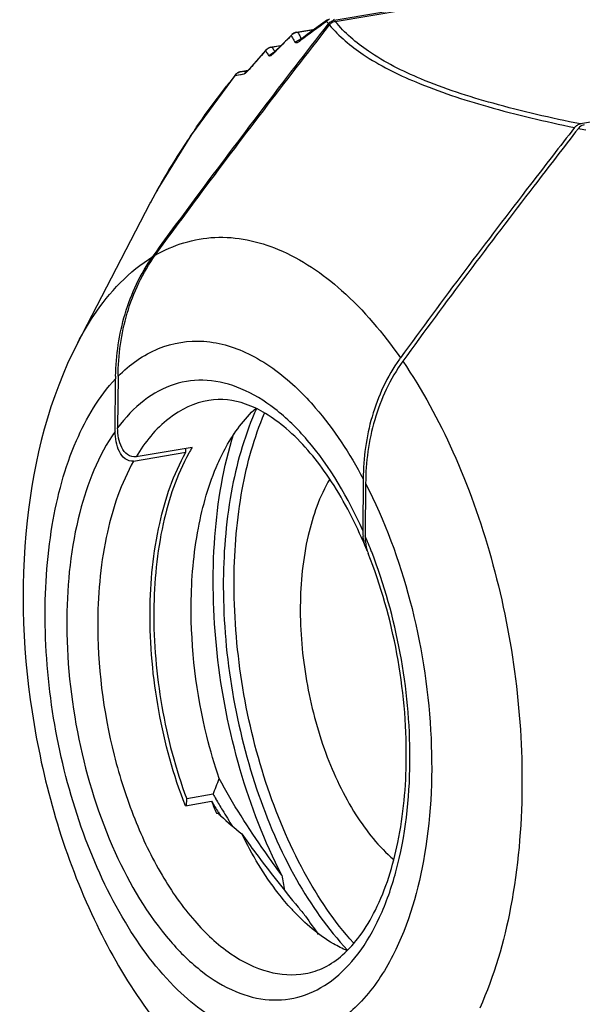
# Model space of a CAD drawing. Header units: millimetres. Extents: x 12 to 2508, y 25 to 1770.
# Tile 32 of 53: x 2133 to 2146, y 641 to 663. Entities that reach past the tile are written whole.
import ezdxf

# ---------------------------------------------------------------- set-up
doc = ezdxf.new("R2010")
doc.units = ezdxf.units.MM
for name, color, linetype in [('CABLE_PBL77', 7, 'Continuous'), ('COVER_J_ABL73', 7, 'Continuous'), ('new_view_8_VBL72', 7, 'Continuous')]:
    doc.layers.add(name, color=color, linetype=linetype)

# ---------------------------------------------------------------- blocks, each defined once
blk = doc.blocks.new('CABLE_PBL77', base_point=(2998.349, 1095.022))
at = {"layer": 'CABLE_PBL77', "color": 7}
for p, q in [((2985.811, 1107.145), (2996.033, 1108.867)), ((2985.833, 1107.116), (2996.088, 1108.844)), ((2985.675, 1107.056), (2985.68, 1107.062)), ((2984.858, 1106.818), (2984.635, 1106.595)), ((2984.907, 1106.854), (2984.908, 1106.855)), ((2984.908, 1106.855), (2984.914, 1106.858)), ((2984.966, 1106.874), (2985.374, 1106.943)), ((2985.207, 1106.82), (2985.055, 1106.705)), ((2984.398, 1106.539), (2984.615, 1106.575)), ((2985.049, 1106.701), (2985.044, 1106.697)), ((2985.055, 1106.705), (2985.049, 1106.701)), ((3001.571, 1106.55), (2991.316, 1104.822)), ((2984.443, 1106.404), (2984.44, 1106.402)), ((2983.879, 1106.017), (2983.719, 1105.99)), ((2983.873, 1106.01), (2983.864, 1106.002)), ((2980.071, 1099.927), (2981.695, 1103.053)), ((2981.751, 1101.854), (2981.786, 1101.901)), ((2981.751, 1101.854), (2981.786, 1101.901)), ((2980.909, 1097.947), (2980.919, 1099.121)), ((2980.975, 1099.178), (2980.965, 1098.024)), ((2982.631, 1097.588), (2981.377, 1097.377)), ((2982.491, 1097.478), (2982.492, 1097.565)), ((2981.321, 1097.281), (2982.491, 1097.478)), ((2986.457, 1096.884), (2986.448, 1095.73)), ((2986.512, 1096.781), (2986.502, 1095.607)), ((2983.1, 1089.829), (2982.509, 1089.73)), ((2982.479, 1089.574), (2983.065, 1089.673)), ((2982.507, 1089.574), (2982.509, 1089.73)), ((2983.173, 1089.406), (2983.205, 1089.411)), ((2983.214, 1089.431), (2983.221, 1089.42)), ((2983.218, 1089.435), (2983.225, 1089.424))]:
    blk.add_line(p, q, dxfattribs=at)
at = {"layer": 'CABLE_PBL77', "color": 2}
for p, q in [((2984.906, 1106.854), (2984.907, 1106.854)), ((2985.356, 1106.93), (2984.999, 1106.87)), ((2984.608, 1106.568), (2984.424, 1106.537)), ((2985.03, 1106.669), (2985.052, 1106.686)), ((2985.052, 1106.686), (2985.063, 1106.694)), ((2984.472, 1106.42), (2984.481, 1106.439)), ((2984.472, 1106.42), (2984.486, 1106.434)), ((2983.59, 1105.906), (2983.793, 1105.939)), ((2983.646, 1105.962), (2983.644, 1105.962)), ((2983.72, 1105.99), (2983.719, 1105.99)), ((2983.72, 1105.927), (2983.729, 1105.928)), ((2983.729, 1105.928), (2983.793, 1105.939)), ((2983.875, 1106.013), (2983.847, 1106.009)), ((2983.905, 1106.045), (2983.899, 1106.032)), ((2983.899, 1106.032), (2983.908, 1106.043)), ((2981.695, 1103.053), (2981.704, 1103.071)), ((2981.695, 1103.053), (2981.705, 1103.071))]:
    blk.add_line(p, q, dxfattribs=at)
at = {"layer": 'CABLE_PBL77', "color": 7}
for points in [[(2985.662, 1107.153), (2985.452, 1107), (2985.207, 1106.82)], [(2984.907, 1106.854), (2984.883, 1106.84), (2984.86, 1106.821), (2984.858, 1106.818)], [(2984.966, 1106.874), (2984.937, 1106.867), (2984.908, 1106.855)], [(2984.635, 1106.595), (2984.476, 1106.434), (2984.457, 1106.416), (2984.443, 1106.404)], [(2984.282, 1106.474), (2984.064, 1106.228), (2983.905, 1106.046)], [(2984.334, 1106.516), (2984.308, 1106.498), (2984.282, 1106.474)], [(2984.398, 1106.539), (2984.391, 1106.537), (2984.366, 1106.53), (2984.342, 1106.52), (2984.334, 1106.516)], [(2983.594, 1105.915), (2982.617, 1104.589), (2981.864, 1103.368), (2981.695, 1103.053)], [(2983.644, 1105.962), (2983.622, 1105.945), (2983.603, 1105.926), (2983.595, 1105.917)], [(2983.719, 1105.99), (2983.7, 1105.986), (2983.679, 1105.979), (2983.66, 1105.971), (2983.644, 1105.962)], [(2983.905, 1106.045), (2983.895, 1106.034), (2983.873, 1106.01)]]:
    blk.add_lwpolyline(points, dxfattribs=at)
at = {"layer": 'CABLE_PBL77', "color": 2}
for centre, radius, start, end in [((3002.59, 1083.372), 29.174, 125.5263, 126.9267), ((2985.795, 1106.968), 0.215, 115.2077, 136.8492), ((2987.727, 1108.735), 2.643, 217.7933, 218.2807), ((2987.747, 1108.751), 2.669, 218.2808, 218.7661), ((2987.764, 1108.765), 2.691, 218.7657, 219.25), ((2987.87, 1108.759), 2.617, 217.3967, 218.107), ((3010.918, 1080.44), 37.073, 134.6828, 134.9593), ((2985.004, 1106.662), 0.206, 133.2412, 138.7015), ((2986.73, 1107.714), 2.092, 205.9545, 209.1689), ((2985.005, 1106.661), 0.208, 130.8458, 133.2447), ((2985.007, 1106.659), 0.211, 107.5241, 130.7953), ((2985.006, 1106.661), 0.209, 91.9313, 107.5114), ((2986.881, 1107.749), 2.077, 205.0471, 206.6527), ((2986.898, 1107.758), 2.096, 206.6553, 208.2672), ((3009.883, 1081.477), 35.607, 134.9595, 135.246), ((2986.763, 1107.732), 2.129, 209.1685, 210.7765), ((2985.089, 1106.507), 0.206, 94.1784, 103.1468), ((2985.096, 1106.651), 0.0681, 127.3772, 137.3151), ((2986.938, 1107.779), 2.142, 208.2711, 209.6086), ((3008.959, 1084.337), 33.147, 138.1307, 138.7899), ((2984.435, 1106.332), 0.204, 93.3996, 141.3146), ((2985.496, 1107.142), 1.398, 209.197, 211.0027), ((2985.519, 1107.155), 1.424, 211.0049, 212.8035), ((2985.55, 1107.176), 1.462, 212.8039, 214.5839), ((2985.659, 1107.194), 1.398, 208.0493, 209.8535), ((2984.506, 1106.218), 0.204, 96.1044, 109.3193), ((2985.677, 1107.205), 1.42, 209.8557, 211.6607), ((2985.7, 1107.219), 1.447, 211.6565, 212.6037), ((3008.828, 1082.521), 34.122, 135.2444, 135.5089), ((3005.882, 1087.025), 29.06, 138.7802, 139.1245), ((3003.444, 1090.154), 25.344, 141.573, 142.2622), ((2983.752, 1105.799), 0.194, 123.0969, 130.9054), ((2983.751, 1105.803), 0.19, 99.5351, 107.9901), ((2977.31, 1149.759), 44.236, 278.3313, 278.4987), ((2983.955, 1105.828), 0.197, 130.5063, 145.5693), ((2983.951, 1105.833), 0.19, 115.0207, 130.5004), ((2997.469, 1094.511), 17.947, 145.4364, 147.3493), ((2999.459, 1144.46), 40.571, 258.359, 258.5968), ((2995.074, 1096.03), 15.111, 147.297, 150.6189), ((2993.58, 1096.874), 13.396, 150.6296, 152.4408), ((2976.33, 1091.232), 11.072, 21.2817, 23.2737), ((2975.691, 1090.654), 11.813, 359.5094, 359.8801)]:
    blk.add_arc(centre, radius, start, end, dxfattribs=at)
at = {"layer": 'CABLE_PBL77', "color": 7}
for centre, radius, start, end in [((2985.868, 1106.917), 0.237, 129.2369, 142.2442), ((2990.279, 1097.417), 3.697, 143.9548, 144.5509), ((2986.628, 1099.072), 5.71, 178.9108, 179.5078), ((2986.243, 1095.421), 4.212, 149.0387, 151.1121), ((2976.96, 1091.391), 10.343, 22.4853, 23.8528), ((2987.561, 1095.72), 1.113, 179.4853, 185.9751), ((2987.662, 1095.597), 1.161, 179.4799, 186.5212), ((2987.447, 1095.557), 0.941, 193.7541, 197.3205), ((2987.356, 1095.529), 0.846, 197.3086, 201.6876), ((2976.17, 1092.688), 7.496, 337.5836, 340.4691), ((2994.847, 1096.518), 13.518, 209.6576, 210.1506), ((2996.17, 1097.572), 15.301, 211.0803, 212.1435), ((2992.734, 1093.42), 10.369, 201.1833, 202.7744), ((2995.629, 1096.975), 14.424, 210.1588, 211.3377), ((2989.387, 1095.996), 9.033, 226.8061, 227.397), ((2997.043, 1098.118), 16.331, 212.1817, 212.498), ((2997.336, 1098.019), 16.425, 211.3489, 212.8393), ((2989.8, 1096.452), 9.647, 227.4286, 231.1019), ((3050.815, 1100.323), 67.313, 190.5293, 190.82536), ((2988.697, 1090.775), 5.205, 222.5191, 223.0734), ((3019.815, 1115.878), 45.036, 219.3763, 219.71), ((2992.463, 1091.879), 8.717, 213.2059, 216.4837)]:
    blk.add_arc(centre, radius, start, end, dxfattribs=at)
for points, knots in [([(2981.786, 1101.901), (2982.102, 1102.338), (2983.377, 1104.072), (2984.686, 1105.781), (2985.675, 1107.056)], [0, 0, 0, 0, 0.250415, 1, 1, 1, 1]), ([(2981.807, 1101.886), (2982.124, 1102.322), (2983.402, 1104.053), (2984.713, 1105.761), (2985.703, 1107.035)], [0, 0, 0, 0, 0.2504, 1, 1, 1, 1]), ([(2985.833, 1107.116), (2985.796, 1107.11), (2985.747, 1107.084), (2985.712, 1107.045), (2985.703, 1107.035)], [0, 0, 0, 0, 0.733817, 1, 1, 1, 1]), ([(2991.403, 1104.805), (2991.366, 1104.798), (2991.316, 1104.772), (2991.281, 1104.734), (2991.273, 1104.723)], [0, 0, 0, 0, 0.733797, 1, 1, 1, 1]), ([(2991.186, 1104.741), (2990.856, 1104.316), (2989.54, 1102.614), (2988.24, 1100.898), (2987.29, 1099.592)], [0, 0, 0, 0, 0.249671, 1, 1, 1, 1]), ([(2991.273, 1104.723), (2990.94, 1104.294), (2989.611, 1102.572), (2988.301, 1100.836), (2987.344, 1099.514)], [0, 0, 0, 0, 0.249656, 1, 1, 1, 1]), ([(2980.92, 1099.18), (2980.929, 1099.649), (2981.064, 1100.595), (2981.473, 1101.469), (2981.751, 1101.854)], [0, 0, 0, 0, 0.496917, 1, 1, 1, 1]), ([(2980.975, 1099.178), (2980.979, 1099.653), (2981.109, 1100.612), (2981.524, 1101.497), (2981.807, 1101.886)], [0, 0, 0, 0, 0.496629, 1, 1, 1, 1]), ([(2980.071, 1099.927), (2979.434, 1098.702), (2978.709, 1095.813), (2978.913, 1091.358), (2980.18, 1087.083), (2981.812, 1084.591), (2982.815, 1083.642)], [0, 0, 0, 0, 0.238137, 0.500005, 0.76187, 1, 1, 1, 1]), ([(2987.267, 1099.561), (2986.992, 1099.174), (2986.589, 1098.299), (2986.462, 1097.353), (2986.457, 1096.884)], [0, 0, 0, 0, 0.503529, 1, 1, 1, 1]), ([(2987.344, 1099.514), (2987.06, 1099.121), (2986.645, 1098.227), (2986.516, 1097.26), (2986.512, 1096.781)], [0, 0, 0, 0, 0.50334, 1, 1, 1, 1]), ([(2986.42, 1095.573), (2986.202, 1096.066), (2985.729, 1096.944), (2984.959, 1097.86), (2984.304, 1098.345), (2983.737, 1098.625), (2983.276, 1098.685), (2983.004, 1098.639)], [0, 0, 0, 0, 0.331704, 0.611121, 0.728282, 0.830242, 1, 1, 1, 1]), ([(2983.209, 1097.228), (2983.264, 1097.354), (2983.487, 1097.805), (2983.79, 1098.223), (2984.061, 1098.468)], [0, 0, 0, 0, 0.272954, 1, 1, 1, 1]), ([(2984.076, 1098.463), (2983.82, 1097.904), (2983.449, 1096.628), (2983.335, 1095.312), (2983.329, 1094.612)], [0, 0, 0, 0, 0.467496, 1, 1, 1, 1]), ([(2983.57, 1094.653), (2983.576, 1095.321), (2983.681, 1096.581), (2984.018, 1097.806), (2984.249, 1098.351)], [0, 0, 0, 0, 0.53023, 1, 1, 1, 1]), ([(2981.377, 1097.377), (2981.312, 1097.366), (2981.169, 1097.411), (2981.047, 1097.586), (2980.978, 1097.795), (2980.964, 1097.947), (2980.965, 1098.024)], [0, 0, 0, 0, 0.228907, 0.469616, 0.727958, 1, 1, 1, 1]), ([(2981.321, 1097.281), (2981.256, 1097.27), (2981.11, 1097.319), (2980.991, 1097.501), (2980.922, 1097.714), (2980.908, 1097.868), (2980.909, 1097.947)], [0, 0, 0, 0, 0.228183, 0.469439, 0.728095, 1, 1, 1, 1]), ([(2984.636, 1088.022), (2984.248, 1088.773), (2983.622, 1090.402), (2983.119, 1092.963), (2983.055, 1095.509), (2983.329, 1097.15), (2983.561, 1097.896)], [0, 0, 0, 0, 0.249849, 0.512748, 0.76893, 1, 1, 1, 1]), ([(2981.691, 1093.918), (2981.696, 1094.579), (2981.814, 1095.806), (2982.214, 1096.987), (2982.491, 1097.478)], [0, 0, 0, 0, 0.539523, 1, 1, 1, 1]), ([(2982.555, 1097.456), (2982.285, 1096.967), (2981.895, 1095.799), (2981.78, 1094.585), (2981.774, 1093.932)], [0, 0, 0, 0, 0.461276, 1, 1, 1, 1]), ([(2982.61, 1094.073), (2982.615, 1094.645), (2982.707, 1095.722), (2983.004, 1096.768), (2983.209, 1097.228)], [0, 0, 0, 0, 0.531532, 1, 1, 1, 1]), ([(2985.711, 1096.881), (2985.481, 1096.493), (2985.152, 1095.549), (2985.055, 1094.565), (2985.051, 1094.034)], [0, 0, 0, 0, 0.458912, 1, 1, 1, 1]), ([(2987.422, 1090.628), (2987.429, 1091.413), (2987.283, 1092.979), (2986.858, 1094.494), (2986.57, 1095.216)], [0, 0, 0, 0, 0.502182, 1, 1, 1, 1]), ([(2983.329, 1094.612), (2983.322, 1093.825), (2983.448, 1092.244), (2983.997, 1089.982), (2984.86, 1087.97), (2985.663, 1086.816), (2986.11, 1086.347)], [0, 0, 0, 0, 0.265426, 0.531767, 0.78143, 1, 1, 1, 1]), ([(2986.241, 1086.507), (2985.81, 1086.983), (2985.039, 1088.134), (2984.21, 1090.12), (2983.684, 1092.338), (2983.564, 1093.884), (2983.57, 1094.653)], [0, 0, 0, 0, 0.220456, 0.4704, 0.735844, 1, 1, 1, 1]), ([(2983.235, 1090.182), (2983.13, 1090.492), (2982.764, 1091.758), (2982.602, 1093.084), (2982.61, 1094.073)], [0, 0, 0, 0, 0.248903, 1, 1, 1, 1]), ([(2985.051, 1094.034), (2985.046, 1093.476), (2985.143, 1092.359), (2985.559, 1090.777), (2986.206, 1089.409), (2986.808, 1088.655), (2987.14, 1088.372)], [0, 0, 0, 0, 0.270409, 0.540175, 0.788626, 1, 1, 1, 1]), ([(2982.479, 1089.574), (2982.212, 1090.261), (2981.819, 1091.696), (2981.684, 1093.177), (2981.691, 1093.918)], [0, 0, 0, 0, 0.498522, 1, 1, 1, 1]), ([(2981.774, 1093.932), (2981.768, 1093.217), (2981.893, 1091.787), (2982.26, 1090.398), (2982.509, 1089.73)], [0, 0, 0, 0, 0.500691, 1, 1, 1, 1]), ([(2985.167, 1085.82), (2985.313, 1085.845), (2985.614, 1085.947), (2986.032, 1086.239), (2986.419, 1086.677), (2986.902, 1087.497), (2987.312, 1088.838), (2987.417, 1090), (2987.422, 1090.628)], [0, 0, 0, 0, 0.078435, 0.165695, 0.267244, 0.385191, 0.66763, 1, 1, 1, 1]), ([(2984.636, 1088.022), (2984.509, 1088.194), (2984.008, 1088.891), (2983.542, 1089.614), (2983.235, 1090.182)], [0, 0, 0, 0, 0.24813, 1, 1, 1, 1]), ([(2983.742, 1088.944), (2983.842, 1088.803), (2984.247, 1088.246), (2984.675, 1087.705), (2985.002, 1087.307)], [0, 0, 0, 0, 0.251525, 1, 1, 1, 1]), ([(2984.861, 1087.257), (2984.755, 1087.373), (2984.32, 1087.892), (2983.97, 1088.478), (2983.742, 1088.944)], [0, 0, 0, 0, 0.23223, 1, 1, 1, 1]), ([(2986.098, 1086.331), (2985.993, 1086.377), (2985.546, 1086.605), (2985.158, 1086.938), (2984.895, 1087.22)], [0, 0, 0, 0, 0.229316, 1, 1, 1, 1])]:
    blk.add_open_spline(points, degree=3, knots=knots, dxfattribs=at)
at = {"layer": 'CABLE_PBL77', "color": 2}
for points, knots in [([(2985.644, 1107.131), (2985.642, 1107.128), (2985.64, 1107.123), (2985.638, 1107.118), (2985.638, 1107.116)], [0, 0, 0, 0, 0.493355, 1, 1, 1, 1]), ([(2985.703, 1107.034), (2985.917, 1106.78), (2986.525, 1106.276), (2987.736, 1105.68), (2989.333, 1105.158), (2990.534, 1104.876), (2991.186, 1104.741)], [0, 0, 0, 0, 0.165523, 0.386556, 0.668798, 1, 1, 1, 1]), ([(2991.316, 1104.822), (2990.661, 1104.955), (2989.453, 1105.23), (2987.851, 1105.747), (2986.641, 1106.347), (2986.042, 1106.858), (2985.833, 1107.116)], [0, 0, 0, 0, 0.332495, 0.614861, 0.835139, 1, 1, 1, 1]), ([(2984.91, 1106.854), (2984.909, 1106.854), (2984.908, 1106.854), (2984.908, 1106.854), (2984.907, 1106.854)], [0, 0, 0, 0, 0.519033, 1, 1, 1, 1]), ([(2984.917, 1106.85), (2984.916, 1106.851), (2984.914, 1106.852), (2984.911, 1106.854), (2984.91, 1106.854)], [0, 0, 0, 0, 0.501785, 1, 1, 1, 1]), ([(2984.986, 1106.642), (2984.98, 1106.639), (2984.965, 1106.631), (2984.939, 1106.633), (2984.933, 1106.643)], [0, 0, 0, 0, 0.365096, 1, 1, 1, 1]), ([(2984.276, 1106.46), (2984.276, 1106.463), (2984.277, 1106.468), (2984.28, 1106.472), (2984.282, 1106.474)], [0, 0, 0, 0, 0.516008, 1, 1, 1, 1]), ([(2984.338, 1106.516), (2984.337, 1106.516), (2984.336, 1106.517), (2984.335, 1106.516), (2984.334, 1106.516)], [0, 0, 0, 0, 0.500593, 1, 1, 1, 1]), ([(2984.342, 1106.514), (2984.341, 1106.515), (2984.34, 1106.515), (2984.338, 1106.516), (2984.338, 1106.516)], [0, 0, 0, 0, 0.589424, 1, 1, 1, 1]), ([(2984.388, 1106.349), (2984.383, 1106.347), (2984.371, 1106.34), (2984.352, 1106.339), (2984.347, 1106.346)], [0, 0, 0, 0, 0.378627, 1, 1, 1, 1]), ([(2983.594, 1105.915), (2983.593, 1105.914), (2983.591, 1105.911), (2983.59, 1105.908), (2983.59, 1105.906)], [0, 0, 0, 0, 0.495936, 1, 1, 1, 1]), ([(2983.899, 1106.032), (2983.891, 1106.023), (2983.866, 1105.995), (2983.839, 1105.967), (2983.817, 1105.951)], [0, 0, 0, 0, 0.297295, 1, 1, 1, 1]), ([(2982.69, 1104.693), (2982.746, 1104.775), (2982.976, 1105.104), (2983.216, 1105.427), (2983.402, 1105.666)], [0, 0, 0, 0, 0.247105, 1, 1, 1, 1]), ([(2981.807, 1101.886), (2982.208, 1102.118), (2983.153, 1102.411), (2984.114, 1102.202), (2984.559, 1102.016)], [0, 0, 0, 0, 0.490091, 1, 1, 1, 1]), ([(2984.559, 1102.016), (2985.078, 1101.799), (2986.112, 1101.087), (2986.908, 1100.139), (2987.29, 1099.592)], [0, 0, 0, 0, 0.45763, 1, 1, 1, 1]), ([(2980.071, 1099.927), (2980.18, 1100.138), (2980.611, 1100.877), (2981.221, 1101.533), (2981.751, 1101.854)], [0, 0, 0, 0, 0.277008, 1, 1, 1, 1]), ([(2980.975, 1099.178), (2981.232, 1099.438), (2981.824, 1099.869), (2982.926, 1100.043), (2984.041, 1099.683), (2984.683, 1099.189), (2984.993, 1098.892)], [0, 0, 0, 0, 0.24306, 0.470114, 0.714432, 1, 1, 1, 1]), ([(2987.344, 1099.514), (2987.779, 1098.878), (2988.552, 1097.453), (2989.669, 1094.299), (2990.024, 1091.709), (2990.01, 1089.98)], [0, 0, 0, 0, 0.230721, 0.482242, 1, 1, 1, 1]), ([(2983.601, 1084.565), (2983.117, 1084.767), (2982.16, 1085.48), (2981.027, 1087.015), (2980.121, 1088.989), (2979.522, 1091.235), (2979.281, 1093.561), (2979.419, 1095.767), (2979.921, 1097.664), (2980.545, 1098.725), (2980.919, 1099.121)], [0, 0, 0, 0, 0.096624, 0.213992, 0.349066, 0.494443, 0.640741, 0.778415, 0.899533, 1, 1, 1, 1]), ([(2986.448, 1095.73), (2986.126, 1096.453), (2985.552, 1097.448), (2984.537, 1098.452), (2983.772, 1098.926), (2982.983, 1099.132), (2982.208, 1099.04), (2981.506, 1098.654), (2981.134, 1098.253), (2980.965, 1098.024)], [0, 0, 0, 0, 0.320801, 0.4569, 0.576002, 0.681668, 0.781337, 0.884689, 1, 1, 1, 1]), ([(2984.993, 1098.892), (2985.131, 1098.759), (2985.7, 1098.154), (2986.158, 1097.449), (2986.457, 1096.884)], [0, 0, 0, 0, 0.230218, 1, 1, 1, 1]), ([(2983.004, 1098.639), (2982.683, 1098.585), (2982.018, 1098.266), (2981.571, 1097.701), (2981.377, 1097.377)], [0, 0, 0, 0, 0.462349, 1, 1, 1, 1]), ([(2980.909, 1097.947), (2980.531, 1097.407), (2979.987, 1096.018), (2979.834, 1094.561), (2979.828, 1093.765)], [0, 0, 0, 0, 0.452767, 1, 1, 1, 1]), ([(2981.321, 1097.281), (2981.043, 1096.789), (2980.643, 1095.609), (2980.526, 1094.382), (2980.52, 1093.721)], [0, 0, 0, 0, 0.460476, 1, 1, 1, 1]), ([(2986.512, 1096.781), (2986.941, 1095.951), (2987.607, 1094.14), (2988.056, 1091.32), (2987.957, 1088.611), (2987.482, 1086.927), (2987.12, 1086.223)], [0, 0, 0, 0, 0.257401, 0.526908, 0.781946, 1, 1, 1, 1]), ([(2987.504, 1090.63), (2987.506, 1091.419), (2987.355, 1092.995), (2986.932, 1094.521), (2986.648, 1095.251)], [0, 0, 0, 0, 0.501894, 1, 1, 1, 1]), ([(2979.828, 1093.765), (2979.82, 1092.86), (2980.006, 1091.06), (2980.777, 1088.593), (2981.802, 1086.844), (2982.806, 1085.858), (2983.561, 1085.393), (2984.339, 1085.188), (2985.104, 1085.273), (2985.799, 1085.645), (2986.392, 1086.267), (2986.871, 1087.104), (2987.367, 1088.531), (2987.497, 1089.727), (2987.504, 1090.553)], [0, 0, 0, 0, 0.158106, 0.31312, 0.44903, 0.506747, 0.557339, 0.60229, 0.644674, 0.688503, 0.737242, 0.792834, 0.855745, 1, 1, 1, 1]), ([(2980.52, 1093.721), (2980.511, 1092.707), (2980.701, 1091.186), (2981.304, 1089.297), (2981.903, 1088.043), (2982.62, 1087.012), (2983.423, 1086.256), (2984.285, 1085.816), (2984.892, 1085.774), (2985.164, 1085.82)], [0, 0, 0, 0, 0.302754, 0.451679, 0.591043, 0.716286, 0.824868, 0.917563, 1, 1, 1, 1]), ([(2990.01, 1089.98), (2990.002, 1089.086), (2989.858, 1087.401), (2989.389, 1085.767), (2989.066, 1085.048)], [0, 0, 0, 0, 0.531907, 1, 1, 1, 1]), ([(2987.12, 1086.223), (2986.932, 1085.856), (2986.507, 1085.206), (2985.626, 1084.513), (2984.593, 1084.274), (2983.918, 1084.432), (2983.601, 1084.565)], [0, 0, 0, 0, 0.286629, 0.533178, 0.760812, 1, 1, 1, 1])]:
    blk.add_open_spline(points, degree=3, knots=knots, dxfattribs=at)
for points in [[(2985.662, 1107.153), (2985.655, 1107.147), (2985.648, 1107.139), (2985.644, 1107.131)], [(2984.849, 1106.799), (2984.85, 1106.806), (2984.853, 1106.813), (2984.858, 1106.818)], [(2984.966, 1106.874), (2984.977, 1106.876), (2984.989, 1106.874), (2984.999, 1106.87)], [(2984.933, 1106.643), (2984.961, 1106.674), (2985.001, 1106.698), (2985.042, 1106.707)], [(2985.03, 1106.669), (2985.016, 1106.659), (2985.002, 1106.649), (2984.986, 1106.642)], [(2985.03, 1106.669), (2985.033, 1106.679), (2985.039, 1106.689), (2985.046, 1106.697)], [(2984.347, 1106.346), (2984.37, 1106.375), (2984.403, 1106.398), (2984.438, 1106.41)], [(2984.424, 1106.375), (2984.413, 1106.366), (2984.401, 1106.357), (2984.388, 1106.349)], [(2984.398, 1106.539), (2984.407, 1106.54), (2984.416, 1106.539), (2984.424, 1106.537)], [(2984.472, 1106.42), (2984.457, 1106.405), (2984.441, 1106.389), (2984.424, 1106.375)], [(2983.59, 1105.906), (2983.6, 1105.921), (2983.612, 1105.934), (2983.625, 1105.946)], [(2983.646, 1105.962), (2983.66, 1105.971), (2983.676, 1105.978), (2983.692, 1105.984)], [(2983.817, 1105.951), (2983.81, 1105.946), (2983.802, 1105.94), (2983.793, 1105.939)]]:
    blk.add_open_spline(points, degree=3, dxfattribs=at)
at = {"layer": 'CABLE_PBL77', "color": 7}
for points in [[(2985.718, 1107.101), (2985.731, 1107.112), (2985.746, 1107.122), (2985.762, 1107.129)], [(2985.762, 1107.129), (2985.777, 1107.136), (2985.794, 1107.142), (2985.811, 1107.145)], [(2991.233, 1104.786), (2991.244, 1104.794), (2991.255, 1104.801), (2991.268, 1104.807)], [(2991.268, 1104.807), (2991.283, 1104.814), (2991.299, 1104.819), (2991.316, 1104.822)], [(2991.186, 1104.741), (2991.199, 1104.758), (2991.215, 1104.773), (2991.233, 1104.786)], [(2986.477, 1095.471), (2986.466, 1095.515), (2986.458, 1095.56), (2986.454, 1095.604)], [(2986.517, 1095.347), (2986.5, 1095.387), (2986.487, 1095.429), (2986.477, 1095.471)], [(2986.509, 1095.465), (2986.514, 1095.421), (2986.522, 1095.377), (2986.532, 1095.334)], [(2986.55, 1095.278), (2986.537, 1095.3), (2986.526, 1095.323), (2986.517, 1095.347)]]:
    blk.add_open_spline(points, degree=3, dxfattribs=at)
blk = doc.blocks.new('COVER_J_ABL73', base_point=(3032.495, 1114.21))
at = {"layer": 'CABLE_PBL77'}
blk.add_blockref('CABLE_PBL77', (2998.349, 1095.022), dxfattribs=at)
blk = doc.blocks.new('NEW_VIEW_8_VBL72', base_point=(3094.865, 1579.719))
at = {"layer": 'COVER_J_ABL73'}
blk.add_blockref('COVER_J_ABL73', (3032.495, 1114.21), dxfattribs=at)

msp = doc.modelspace()

# ---------------------------------------------------------------- block references
at = {"layer": 'new_view_8_VBL72'}
msp.add_blockref('NEW_VIEW_8_VBL72', (2249.23, 1135.959), dxfattribs=at)

doc.saveas('drawing.dxf')
